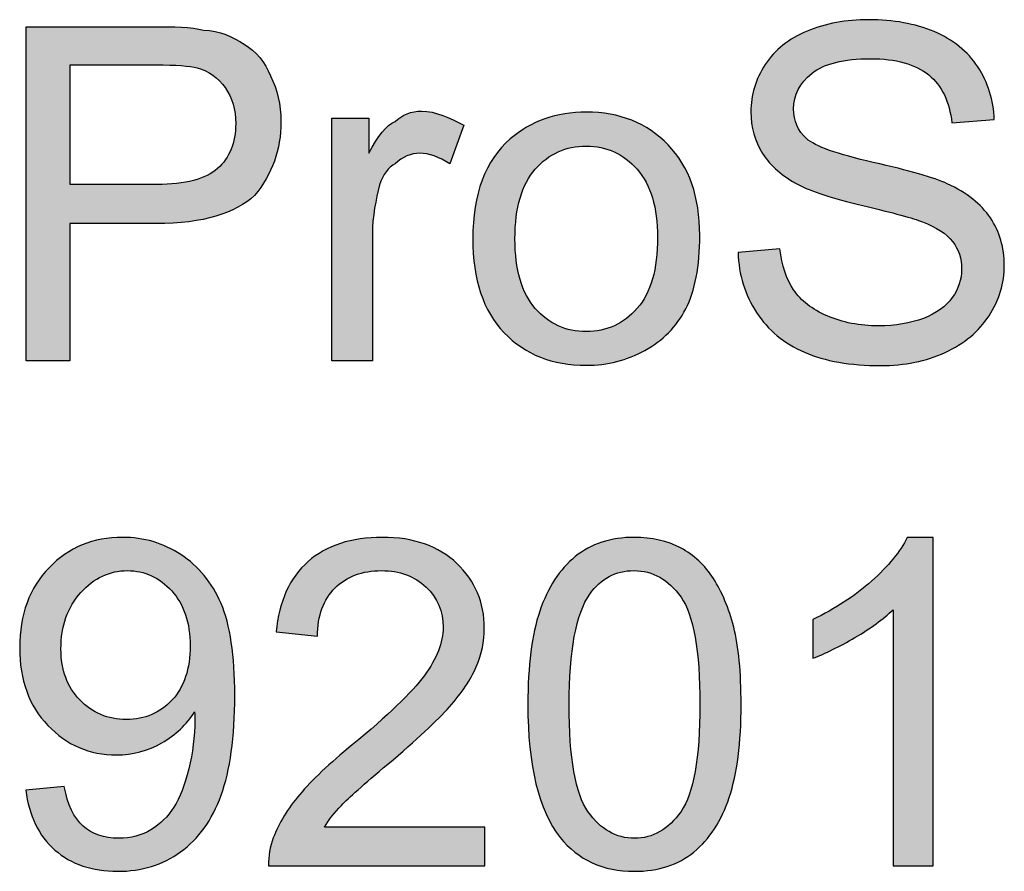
# Model space of a CAD drawing. Header units: inches. Extents: x 0 to 22, y 0 to 17.
# Tile 9 of 40: x 19.665 to 19.933, y 2.458 to 2.69. Entities that reach past the tile are written whole.
import ezdxf

# ---------------------------------------------------------------- set-up
doc = ezdxf.new("R2010")
doc.units = ezdxf.units.IN
doc.header["$MEASUREMENT"] = 0
doc.layers.add('Default', color=7, linetype='Continuous')
doc.layers.add('Layer_1', color=7, linetype='Continuous')

msp = doc.modelspace()

# ---------------------------------------------------------------- hatches: boundary and pattern name
at = {"layer": 'Default', "linetype": 'Continuous'}
h = msp.add_hatch(color=7, dxfattribs=at)
edge = h.paths.add_edge_path()
edge.add_spline(control_points=[(19.66639, 2.48054), (19.66728, 2.47354), (19.66994, 2.4681), (19.67435, 2.46423), (19.67876, 2.46036), (19.68445, 2.45843), (19.69142, 2.45843), (19.69797, 2.45843), (19.70369, 2.4602), (19.70858, 2.46372), (19.71345, 2.46724), (19.71713, 2.47237), (19.7196, 2.47912), (19.72207, 2.48585), (19.7233, 2.49492), (19.7233, 2.50629), (19.7233, 2.51723), (19.72206, 2.52557), (19.71957, 2.53134), (19.71708, 2.53711), (19.71343, 2.54156), (19.70864, 2.54468), (19.70384, 2.54779), (19.69854, 2.54936), (19.69275, 2.54936), (19.68473, 2.54936), (19.67806, 2.5466), (19.67274, 2.5411), (19.66742, 2.53558), (19.66475, 2.52832), (19.66475, 2.51929), (19.66475, 2.51054), (19.6673, 2.5035), (19.67241, 2.49816), (19.67751, 2.49281), (19.68374, 2.49013), (19.69111, 2.49013), (19.69553, 2.49013), (19.69962, 2.49122), (19.70341, 2.49338), (19.7072, 2.49555), (19.71019, 2.49837), (19.71237, 2.50186), (19.71241, 2.50088), (19.71243, 2.50015), (19.71243, 2.49967), (19.71243, 2.49513), (19.71188, 2.49068), (19.71079, 2.48631), (19.7097, 2.48193), (19.70834, 2.47847), (19.70672, 2.4759), (19.7051, 2.47332), (19.70302, 2.47127), (19.70049, 2.46973), (19.69796, 2.46819), (19.69502, 2.46742), (19.69166, 2.46742), (19.68773, 2.46742), (19.68451, 2.46853), (19.682, 2.47076), (19.67949, 2.47298), (19.67779, 2.47657), (19.6769, 2.48151), (19.6769, 2.48151), (19.66639, 2.48054), (19.66639, 2.48054)], knot_values=[0, 0, 0, 0, 0.045455, 0.045455, 0.045455, 0.090909, 0.090909, 0.090909, 0.136364, 0.136364, 0.136364, 0.181818, 0.181818, 0.181818, 0.227273, 0.227273, 0.227273, 0.272727, 0.272727, 0.272727, 0.318182, 0.318182, 0.318182, 0.363636, 0.363636, 0.363636, 0.409091, 0.409091, 0.409091, 0.454545, 0.454545, 0.454545, 0.5, 0.5, 0.5, 0.545455, 0.545455, 0.545455, 0.590909, 0.590909, 0.590909, 0.636364, 0.636364, 0.636364, 0.681818, 0.681818, 0.681818, 0.727273, 0.727273, 0.727273, 0.772727, 0.772727, 0.772727, 0.818182, 0.818182, 0.818182, 0.863636, 0.863636, 0.863636, 0.909091, 0.909091, 0.909091, 0.954545, 0.954545, 0.954545, 1, 1, 1, 1], degree=3, periodic=0)
edge = h.paths.add_edge_path()
edge.add_spline(control_points=[(19.71116, 2.51983), (19.71116, 2.52611), (19.70949, 2.5311), (19.70614, 2.53478), (19.7028, 2.53846), (19.69879, 2.5403), (19.69409, 2.5403), (19.68923, 2.5403), (19.685, 2.53832), (19.6814, 2.53435), (19.67779, 2.53039), (19.67599, 2.52524), (19.67599, 2.51893), (19.67599, 2.51326), (19.6777, 2.50865), (19.68112, 2.50511), (19.68454, 2.50156), (19.68876, 2.49979), (19.69378, 2.49979), (19.69884, 2.49979), (19.703, 2.50156), (19.70627, 2.50511), (19.70953, 2.50865), (19.71116, 2.51356), (19.71116, 2.51983)], knot_values=[0, 0, 0, 0, 0.125, 0.125, 0.125, 0.25, 0.25, 0.25, 0.375, 0.375, 0.375, 0.5, 0.5, 0.5, 0.625, 0.625, 0.625, 0.75, 0.75, 0.75, 0.875, 0.875, 0.875, 1, 1, 1, 1], degree=3, periodic=0)
h = msp.add_hatch(color=7, dxfattribs=at)
edge = h.paths.add_edge_path()
edge.add_spline(control_points=[(19.79139, 2.47045), (19.79139, 2.47045), (19.74772, 2.47045), (19.74772, 2.47045), (19.74893, 2.47244), (19.75047, 2.47441), (19.75233, 2.47638), (19.75419, 2.47834), (19.75841, 2.48208), (19.76496, 2.48758), (19.77282, 2.49423), (19.77844, 2.49945), (19.78182, 2.50326), (19.7852, 2.50707), (19.78762, 2.51069), (19.78908, 2.51412), (19.79054, 2.51757), (19.79126, 2.52107), (19.79126, 2.52464), (19.79126, 2.53164), (19.78877, 2.53751), (19.78379, 2.54225), (19.77882, 2.54698), (19.77205, 2.54936), (19.76351, 2.54936), (19.75505, 2.54936), (19.7483, 2.54716), (19.74328, 2.54276), (19.73826, 2.53837), (19.73537, 2.53198), (19.7346, 2.5236), (19.7346, 2.5236), (19.74583, 2.52245), (19.74583, 2.52245), (19.74587, 2.52803), (19.74747, 2.53241), (19.75063, 2.53557), (19.75379, 2.53873), (19.758, 2.5403), (19.76327, 2.5403), (19.76824, 2.5403), (19.77228, 2.53881), (19.77538, 2.53584), (19.77848, 2.53287), (19.78003, 2.52921), (19.78003, 2.52487), (19.78003, 2.52075), (19.77833, 2.51637), (19.77493, 2.51173), (19.77153, 2.5071), (19.76498, 2.5008), (19.75531, 2.49287), (19.74907, 2.48777), (19.74431, 2.48327), (19.741, 2.47938), (19.73771, 2.47549), (19.7353, 2.47155), (19.73381, 2.46754), (19.73288, 2.46511), (19.73245, 2.46258), (19.73253, 2.45995), (19.73253, 2.45995), (19.79139, 2.45995), (19.79139, 2.45995), (19.79139, 2.45995), (19.79139, 2.47045), (19.79139, 2.47045)], knot_values=[0, 0, 0, 0, 0.045455, 0.045455, 0.045455, 0.090909, 0.090909, 0.090909, 0.136364, 0.136364, 0.136364, 0.181818, 0.181818, 0.181818, 0.227273, 0.227273, 0.227273, 0.272727, 0.272727, 0.272727, 0.318182, 0.318182, 0.318182, 0.363636, 0.363636, 0.363636, 0.409091, 0.409091, 0.409091, 0.454545, 0.454545, 0.454545, 0.5, 0.5, 0.5, 0.545455, 0.545455, 0.545455, 0.590909, 0.590909, 0.590909, 0.636364, 0.636364, 0.636364, 0.681818, 0.681818, 0.681818, 0.727273, 0.727273, 0.727273, 0.772727, 0.772727, 0.772727, 0.818182, 0.818182, 0.818182, 0.863636, 0.863636, 0.863636, 0.909091, 0.909091, 0.909091, 0.954545, 0.954545, 0.954545, 1, 1, 1, 1], degree=3, periodic=0)
h = msp.add_hatch(color=7, dxfattribs=at)
edge = h.paths.add_edge_path()
edge.add_spline(control_points=[(19.80311, 2.50387), (19.80311, 2.48714), (19.80605, 2.47507), (19.81192, 2.46767), (19.81682, 2.46151), (19.82356, 2.45843), (19.83214, 2.45843), (19.83866, 2.45843), (19.84405, 2.46019), (19.84833, 2.46368), (19.8526, 2.46719), (19.85581, 2.47215), (19.85795, 2.47857), (19.8601, 2.48498), (19.86117, 2.49341), (19.86117, 2.50387), (19.86117, 2.51269), (19.8605, 2.51971), (19.85917, 2.5249), (19.85783, 2.53011), (19.85599, 2.53452), (19.85364, 2.53814), (19.8513, 2.54177), (19.84832, 2.54454), (19.84471, 2.54647), (19.84111, 2.54839), (19.83692, 2.54936), (19.83214, 2.54936), (19.82567, 2.54936), (19.82029, 2.54761), (19.81602, 2.54413), (19.81175, 2.54064), (19.80853, 2.53569), (19.80636, 2.52928), (19.80419, 2.52287), (19.80311, 2.51439), (19.80311, 2.50387)], knot_values=[0, 0, 0, 0, 0.083333, 0.083333, 0.083333, 0.166667, 0.166667, 0.166667, 0.25, 0.25, 0.25, 0.333333, 0.333333, 0.333333, 0.416667, 0.416667, 0.416667, 0.5, 0.5, 0.5, 0.583333, 0.583333, 0.583333, 0.666667, 0.666667, 0.666667, 0.75, 0.75, 0.75, 0.833333, 0.833333, 0.833333, 0.916667, 0.916667, 0.916667, 1, 1, 1, 1], degree=3, periodic=0)
edge = h.paths.add_edge_path()
edge.add_spline(control_points=[(19.81435, 2.50387), (19.81435, 2.48925), (19.81606, 2.47952), (19.81948, 2.47468), (19.8229, 2.46984), (19.82712, 2.46742), (19.83214, 2.46742), (19.83716, 2.46742), (19.84138, 2.46985), (19.84481, 2.47471), (19.84823, 2.47957), (19.84994, 2.48929), (19.84994, 2.50387), (19.84994, 2.51852), (19.84823, 2.52826), (19.84481, 2.53307), (19.84138, 2.5379), (19.83712, 2.5403), (19.83202, 2.5403), (19.827, 2.5403), (19.82299, 2.53817), (19.81999, 2.53393), (19.81623, 2.5285), (19.81435, 2.51848), (19.81435, 2.50387)], knot_values=[0, 0, 0, 0, 0.125, 0.125, 0.125, 0.25, 0.25, 0.25, 0.375, 0.375, 0.375, 0.5, 0.5, 0.5, 0.625, 0.625, 0.625, 0.75, 0.75, 0.75, 0.875, 0.875, 0.875, 1, 1, 1, 1], degree=3, periodic=0)
h = msp.add_hatch(color=7, dxfattribs=at)
edge = h.paths.add_edge_path()
edge.add_spline(control_points=[(19.91347, 2.45995), (19.91347, 2.45995), (19.91347, 2.54936), (19.91347, 2.54936), (19.91347, 2.54936), (19.90642, 2.54936), (19.90642, 2.54936), (19.90452, 2.54551), (19.90128, 2.54154), (19.8967, 2.53745), (19.89213, 2.53336), (19.88678, 2.52988), (19.88067, 2.527), (19.88067, 2.527), (19.88067, 2.51644), (19.88067, 2.51644), (19.88407, 2.51769), (19.88791, 2.51957), (19.89218, 2.52209), (19.89645, 2.52459), (19.8999, 2.5271), (19.90254, 2.52962), (19.90254, 2.52962), (19.90254, 2.45995), (19.90254, 2.45995), (19.90254, 2.45995), (19.91347, 2.45995), (19.91347, 2.45995)], knot_values=[0, 0, 0, 0, 0.111111, 0.111111, 0.111111, 0.222222, 0.222222, 0.222222, 0.333333, 0.333333, 0.333333, 0.444444, 0.444444, 0.444444, 0.555556, 0.555556, 0.555556, 0.666667, 0.666667, 0.666667, 0.777778, 0.777778, 0.777778, 0.888889, 0.888889, 0.888889, 1, 1, 1, 1], degree=3, periodic=0)
at = {"layer": 'Layer_1', "linetype": 'Continuous'}
h = msp.add_hatch(color=7, dxfattribs=at)
edge = h.paths.add_edge_path()
edge.add_spline(control_points=[(19.86035, 2.62693), (19.86051, 2.62084), (19.86218, 2.61539), (19.86536, 2.61058), (19.86852, 2.60575), (19.87288, 2.60214), (19.87846, 2.59974), (19.88402, 2.59734), (19.89092, 2.59613), (19.89917, 2.59613), (19.90567, 2.59613), (19.91153, 2.59732), (19.91672, 2.59971), (19.92192, 2.60208), (19.9259, 2.60542), (19.92867, 2.60971), (19.93145, 2.61399), (19.93283, 2.61856), (19.93283, 2.62341), (19.93283, 2.62828), (19.93157, 2.6326), (19.92905, 2.63636), (19.92653, 2.6401), (19.92261, 2.64318), (19.91732, 2.64564), (19.91366, 2.64729), (19.90694, 2.64923), (19.89715, 2.65144), (19.88736, 2.65367), (19.88131, 2.65582), (19.87899, 2.65794), (19.87663, 2.66005), (19.87545, 2.66274), (19.87545, 2.66601), (19.87545, 2.66978), (19.8771, 2.67301), (19.88044, 2.67568), (19.88378, 2.67835), (19.88909, 2.67968), (19.89638, 2.67968), (19.90337, 2.67968), (19.90866, 2.67822), (19.91224, 2.67526), (19.91583, 2.67233), (19.91793, 2.66798), (19.91855, 2.66221), (19.91855, 2.66221), (19.93011, 2.66309), (19.93011, 2.66309), (19.92989, 2.66844), (19.92841, 2.67321), (19.92563, 2.67744), (19.92285, 2.68167), (19.91889, 2.68486), (19.91374, 2.68705), (19.90858, 2.68922), (19.90263, 2.6903), (19.89587, 2.6903), (19.88976, 2.6903), (19.88418, 2.68927), (19.87916, 2.68719), (19.87416, 2.68513), (19.87035, 2.68208), (19.86774, 2.67809), (19.86514, 2.67409), (19.86382, 2.66979), (19.86382, 2.66521), (19.86382, 2.66102), (19.8649, 2.65725), (19.86702, 2.65387), (19.86917, 2.65049), (19.8724, 2.64767), (19.87675, 2.64539), (19.8801, 2.64362), (19.88596, 2.64172), (19.89433, 2.63971), (19.9027, 2.6377), (19.90809, 2.63622), (19.91054, 2.63526), (19.91435, 2.63381), (19.91707, 2.63202), (19.91874, 2.62989), (19.9204, 2.62776), (19.92122, 2.62526), (19.92122, 2.6224), (19.92122, 2.61958), (19.92037, 2.61699), (19.91865, 2.61462), (19.91692, 2.61223), (19.91431, 2.61036), (19.91079, 2.60899), (19.90727, 2.60762), (19.90321, 2.60694), (19.89861, 2.60694), (19.89343, 2.60694), (19.88878, 2.60785), (19.88463, 2.60964), (19.88049, 2.61144), (19.87744, 2.6138), (19.87547, 2.61672), (19.87351, 2.61964), (19.87225, 2.62338), (19.87172, 2.62794), (19.87172, 2.62794), (19.86035, 2.62693), (19.86035, 2.62693)], knot_values=[0, 0, 0, 0, 0.028571, 0.028571, 0.028571, 0.057143, 0.057143, 0.057143, 0.085714, 0.085714, 0.085714, 0.114286, 0.114286, 0.114286, 0.142857, 0.142857, 0.142857, 0.171429, 0.171429, 0.171429, 0.2, 0.2, 0.2, 0.228571, 0.228571, 0.228571, 0.257143, 0.257143, 0.257143, 0.285714, 0.285714, 0.285714, 0.314286, 0.314286, 0.314286, 0.342857, 0.342857, 0.342857, 0.371429, 0.371429, 0.371429, 0.4, 0.4, 0.4, 0.428571, 0.428571, 0.428571, 0.457143, 0.457143, 0.457143, 0.485714, 0.485714, 0.485714, 0.514286, 0.514286, 0.514286, 0.542857, 0.542857, 0.542857, 0.571429, 0.571429, 0.571429, 0.6, 0.6, 0.6, 0.628571, 0.628571, 0.628571, 0.657143, 0.657143, 0.657143, 0.685714, 0.685714, 0.685714, 0.714286, 0.714286, 0.714286, 0.742857, 0.742857, 0.742857, 0.771429, 0.771429, 0.771429, 0.8, 0.8, 0.8, 0.828571, 0.828571, 0.828571, 0.857143, 0.857143, 0.857143, 0.885714, 0.885714, 0.885714, 0.914286, 0.914286, 0.914286, 0.942857, 0.942857, 0.942857, 0.971429, 0.971429, 0.971429, 1, 1, 1, 1], degree=3, periodic=0)
h = msp.add_hatch(color=7, dxfattribs=at)
edge = h.paths.add_edge_path()
edge.add_spline(control_points=[(19.66648, 2.59743), (19.66648, 2.59743), (19.67845, 2.59743), (19.67845, 2.59743), (19.67845, 2.59743), (19.67845, 2.63477), (19.67845, 2.63477), (19.67845, 2.63477), (19.7019, 2.63477), (19.7019, 2.63477), (19.71483, 2.63477), (19.72344, 2.63765), (19.72871, 2.64244), (19.73349, 2.64819), (19.73589, 2.65489), (19.73589, 2.66254), (19.73589, 2.66732), (19.73493, 2.67116), (19.73302, 2.67499), (19.73158, 2.67881), (19.72919, 2.68169), (19.72584, 2.6836), (19.72297, 2.68553), (19.71914, 2.68744), (19.71483, 2.68744), (19.71148, 2.68839), (19.70669, 2.68839), (19.70094, 2.68839), (19.70094, 2.68839), (19.66648, 2.68839), (19.66648, 2.68839), (19.66648, 2.68839), (19.66648, 2.59743), (19.66648, 2.59743)], knot_values=[0, 0, 0, 0, 0.090909, 0.090909, 0.090909, 0.181818, 0.181818, 0.181818, 0.272727, 0.272727, 0.272727, 0.363636, 0.363636, 0.363636, 0.454545, 0.454545, 0.454545, 0.545455, 0.545455, 0.545455, 0.636364, 0.636364, 0.636364, 0.727273, 0.727273, 0.727273, 0.818182, 0.818182, 0.818182, 0.909091, 0.909091, 0.909091, 1, 1, 1, 1], degree=3, periodic=0)
edge = h.paths.add_edge_path()
edge.add_spline(control_points=[(19.67853, 2.64545), (19.67853, 2.64545), (19.70207, 2.64545), (19.70207, 2.64545), (19.70985, 2.64545), (19.71539, 2.6469), (19.71865, 2.6498), (19.72194, 2.65269), (19.72356, 2.65677), (19.72356, 2.66203), (19.72356, 2.66585), (19.7226, 2.6691), (19.72069, 2.67181), (19.71875, 2.67453), (19.71621, 2.67633), (19.71307, 2.67718), (19.71105, 2.67774), (19.70729, 2.678), (19.70182, 2.678), (19.70182, 2.678), (19.67853, 2.678), (19.67853, 2.678), (19.67853, 2.678), (19.67853, 2.64545), (19.67853, 2.64545)], knot_values=[0, 0, 0, 0, 0.125, 0.125, 0.125, 0.25, 0.25, 0.25, 0.375, 0.375, 0.375, 0.5, 0.5, 0.5, 0.625, 0.625, 0.625, 0.75, 0.75, 0.75, 0.875, 0.875, 0.875, 1, 1, 1, 1], degree=3, periodic=0)
h = msp.add_hatch(color=7, dxfattribs=at)
edge = h.paths.add_edge_path()
edge.add_spline(control_points=[(19.74977, 2.59743), (19.74977, 2.59743), (19.76078, 2.59743), (19.76078, 2.59743), (19.76078, 2.59743), (19.76078, 2.63191), (19.76078, 2.63191), (19.76078, 2.6367), (19.76175, 2.64147), (19.7627, 2.64531), (19.76366, 2.64819), (19.7651, 2.6501), (19.76701, 2.65105), (19.76892, 2.65297), (19.77132, 2.65392), (19.77371, 2.65392), (19.77611, 2.65392), (19.77897, 2.65297), (19.78185, 2.65105), (19.78185, 2.65105), (19.78567, 2.66159), (19.78567, 2.66159), (19.78185, 2.6635), (19.77802, 2.66541), (19.77418, 2.66541), (19.77132, 2.66541), (19.76892, 2.66446), (19.76701, 2.66254), (19.76461, 2.66159), (19.76222, 2.65871), (19.75983, 2.65392), (19.75983, 2.65392), (19.75983, 2.6635), (19.75983, 2.6635), (19.75983, 2.6635), (19.74977, 2.6635), (19.74977, 2.6635), (19.74977, 2.6635), (19.74977, 2.59743), (19.74977, 2.59743)], knot_values=[0, 0, 0, 0, 0.076923, 0.076923, 0.076923, 0.153846, 0.153846, 0.153846, 0.230769, 0.230769, 0.230769, 0.307692, 0.307692, 0.307692, 0.384615, 0.384615, 0.384615, 0.461538, 0.461538, 0.461538, 0.538462, 0.538462, 0.538462, 0.615385, 0.615385, 0.615385, 0.692308, 0.692308, 0.692308, 0.769231, 0.769231, 0.769231, 0.846154, 0.846154, 0.846154, 0.923077, 0.923077, 0.923077, 1, 1, 1, 1], degree=3, periodic=0)
h = msp.add_hatch(color=7, dxfattribs=at)
edge = h.paths.add_edge_path()
edge.add_spline(control_points=[(19.78811, 2.63066), (19.78811, 2.61953), (19.79095, 2.611), (19.79664, 2.60508), (19.80234, 2.59915), (19.80981, 2.5962), (19.81904, 2.5962), (19.8248, 2.5962), (19.83011, 2.59754), (19.83497, 2.60024), (19.83984, 2.60293), (19.84355, 2.6067), (19.8461, 2.61157), (19.84865, 2.61643), (19.84991, 2.62311), (19.84991, 2.63161), (19.84991, 2.64207), (19.84703, 2.65029), (19.84128, 2.65623), (19.83553, 2.66217), (19.82811, 2.66514), (19.81904, 2.66514), (19.81089, 2.66514), (19.80397, 2.6627), (19.7983, 2.65782), (19.7915, 2.65194), (19.78811, 2.64288), (19.78811, 2.63066)], knot_values=[0, 0, 0, 0, 0.111111, 0.111111, 0.111111, 0.222222, 0.222222, 0.222222, 0.333333, 0.333333, 0.333333, 0.444444, 0.444444, 0.444444, 0.555556, 0.555556, 0.555556, 0.666667, 0.666667, 0.666667, 0.777778, 0.777778, 0.777778, 0.888889, 0.888889, 0.888889, 1, 1, 1, 1], degree=3, periodic=0)
edge = h.paths.add_edge_path()
edge.add_spline(control_points=[(19.7996, 2.63066), (19.7996, 2.62221), (19.80145, 2.61589), (19.80513, 2.61169), (19.80881, 2.60748), (19.81345, 2.60538), (19.81904, 2.60538), (19.82458, 2.60538), (19.82921, 2.6075), (19.83289, 2.61173), (19.83659, 2.61595), (19.83842, 2.62239), (19.83842, 2.63103), (19.83842, 2.63919), (19.83657, 2.64538), (19.83287, 2.64958), (19.82916, 2.65379), (19.82454, 2.65589), (19.81904, 2.65589), (19.81345, 2.65589), (19.80881, 2.6538), (19.80513, 2.64961), (19.80145, 2.64543), (19.7996, 2.63911), (19.7996, 2.63066)], knot_values=[0, 0, 0, 0, 0.125, 0.125, 0.125, 0.25, 0.25, 0.25, 0.375, 0.375, 0.375, 0.5, 0.5, 0.5, 0.625, 0.625, 0.625, 0.75, 0.75, 0.75, 0.875, 0.875, 0.875, 1, 1, 1, 1], degree=3, periodic=0)

# ---------------------------------------------------------------- linework, layer by layer
at = {"layer": 'Default', "color": 7, "linetype": 'Continuous'}
for points, knots in [([(19.66639, 2.48054), (19.66639, 2.48054), (19.6769, 2.48151), (19.6769, 2.48151), (19.67779, 2.47657), (19.67949, 2.47298), (19.682, 2.47076), (19.68451, 2.46853), (19.68773, 2.46742), (19.69166, 2.46742), (19.69502, 2.46742), (19.69796, 2.46819), (19.70049, 2.46973), (19.70302, 2.47127), (19.7051, 2.47332), (19.70672, 2.4759), (19.70834, 2.47847), (19.7097, 2.48193), (19.71079, 2.48631), (19.71188, 2.49068), (19.71243, 2.49513), (19.71243, 2.49967), (19.71243, 2.50015), (19.71241, 2.50088), (19.71237, 2.50186), (19.71019, 2.49837), (19.7072, 2.49555), (19.70341, 2.49338), (19.69962, 2.49122), (19.69553, 2.49013), (19.69111, 2.49013), (19.68374, 2.49013), (19.67751, 2.49281), (19.67241, 2.49816), (19.6673, 2.5035), (19.66475, 2.51054), (19.66475, 2.51929), (19.66475, 2.52832), (19.66742, 2.53558), (19.67274, 2.5411), (19.67806, 2.5466), (19.68473, 2.54936), (19.69275, 2.54936), (19.69854, 2.54936), (19.70384, 2.54779), (19.70864, 2.54468), (19.71343, 2.54156), (19.71708, 2.53711), (19.71957, 2.53134), (19.72206, 2.52557), (19.7233, 2.51723), (19.7233, 2.50629), (19.7233, 2.49492), (19.72207, 2.48585), (19.7196, 2.47912), (19.71713, 2.47237), (19.71345, 2.46724), (19.70858, 2.46372), (19.70369, 2.4602), (19.69797, 2.45843), (19.69142, 2.45843), (19.68445, 2.45843), (19.67876, 2.46036), (19.67435, 2.46423), (19.66994, 2.4681), (19.66728, 2.47354), (19.66639, 2.48054)], [0, 0, 0, 0, 0.045455, 0.045455, 0.045455, 0.090909, 0.090909, 0.090909, 0.136364, 0.136364, 0.136364, 0.181818, 0.181818, 0.181818, 0.227273, 0.227273, 0.227273, 0.272727, 0.272727, 0.272727, 0.318182, 0.318182, 0.318182, 0.363636, 0.363636, 0.363636, 0.409091, 0.409091, 0.409091, 0.454545, 0.454545, 0.454545, 0.5, 0.5, 0.5, 0.545455, 0.545455, 0.545455, 0.590909, 0.590909, 0.590909, 0.636364, 0.636364, 0.636364, 0.681818, 0.681818, 0.681818, 0.727273, 0.727273, 0.727273, 0.772727, 0.772727, 0.772727, 0.818182, 0.818182, 0.818182, 0.863636, 0.863636, 0.863636, 0.909091, 0.909091, 0.909091, 0.954545, 0.954545, 0.954545, 1, 1, 1, 1]), ([(19.79139, 2.47045), (19.79139, 2.47045), (19.79139, 2.45995), (19.79139, 2.45995), (19.79139, 2.45995), (19.73253, 2.45995), (19.73253, 2.45995), (19.73245, 2.46258), (19.73288, 2.46511), (19.73381, 2.46754), (19.7353, 2.47155), (19.73771, 2.47549), (19.741, 2.47938), (19.74431, 2.48327), (19.74907, 2.48777), (19.75531, 2.49287), (19.76498, 2.5008), (19.77153, 2.5071), (19.77493, 2.51173), (19.77833, 2.51637), (19.78003, 2.52075), (19.78003, 2.52487), (19.78003, 2.52921), (19.77848, 2.53287), (19.77538, 2.53584), (19.77228, 2.53881), (19.76824, 2.5403), (19.76327, 2.5403), (19.758, 2.5403), (19.75379, 2.53873), (19.75063, 2.53557), (19.74747, 2.53241), (19.74587, 2.52803), (19.74583, 2.52245), (19.74583, 2.52245), (19.7346, 2.5236), (19.7346, 2.5236), (19.73537, 2.53198), (19.73826, 2.53837), (19.74328, 2.54276), (19.7483, 2.54716), (19.75505, 2.54936), (19.76351, 2.54936), (19.77205, 2.54936), (19.77882, 2.54698), (19.78379, 2.54225), (19.78877, 2.53751), (19.79126, 2.53164), (19.79126, 2.52464), (19.79126, 2.52107), (19.79054, 2.51757), (19.78908, 2.51412), (19.78762, 2.51069), (19.7852, 2.50707), (19.78182, 2.50326), (19.77844, 2.49945), (19.77282, 2.49423), (19.76496, 2.48758), (19.75841, 2.48208), (19.75419, 2.47834), (19.75233, 2.47638), (19.75047, 2.47441), (19.74893, 2.47244), (19.74772, 2.47045), (19.74772, 2.47045), (19.79139, 2.47045), (19.79139, 2.47045)], [0, 0, 0, 0, 0.045455, 0.045455, 0.045455, 0.090909, 0.090909, 0.090909, 0.136364, 0.136364, 0.136364, 0.181818, 0.181818, 0.181818, 0.227273, 0.227273, 0.227273, 0.272727, 0.272727, 0.272727, 0.318182, 0.318182, 0.318182, 0.363636, 0.363636, 0.363636, 0.409091, 0.409091, 0.409091, 0.454545, 0.454545, 0.454545, 0.5, 0.5, 0.5, 0.545455, 0.545455, 0.545455, 0.590909, 0.590909, 0.590909, 0.636364, 0.636364, 0.636364, 0.681818, 0.681818, 0.681818, 0.727273, 0.727273, 0.727273, 0.772727, 0.772727, 0.772727, 0.818182, 0.818182, 0.818182, 0.863636, 0.863636, 0.863636, 0.909091, 0.909091, 0.909091, 0.954545, 0.954545, 0.954545, 1, 1, 1, 1]), ([(19.80311, 2.50387), (19.80311, 2.51439), (19.80419, 2.52287), (19.80636, 2.52928), (19.80853, 2.53569), (19.81175, 2.54064), (19.81602, 2.54413), (19.82029, 2.54761), (19.82567, 2.54936), (19.83214, 2.54936), (19.83692, 2.54936), (19.84111, 2.54839), (19.84471, 2.54647), (19.84832, 2.54454), (19.8513, 2.54177), (19.85364, 2.53814), (19.85599, 2.53452), (19.85783, 2.53011), (19.85917, 2.5249), (19.8605, 2.51971), (19.86117, 2.51269), (19.86117, 2.50387), (19.86117, 2.49341), (19.8601, 2.48498), (19.85795, 2.47857), (19.85581, 2.47215), (19.8526, 2.46719), (19.84833, 2.46368), (19.84405, 2.46019), (19.83866, 2.45843), (19.83214, 2.45843), (19.82356, 2.45843), (19.81682, 2.46151), (19.81192, 2.46767), (19.80605, 2.47507), (19.80311, 2.48714), (19.80311, 2.50387)], [0, 0, 0, 0, 0.083333, 0.083333, 0.083333, 0.166667, 0.166667, 0.166667, 0.25, 0.25, 0.25, 0.333333, 0.333333, 0.333333, 0.416667, 0.416667, 0.416667, 0.5, 0.5, 0.5, 0.583333, 0.583333, 0.583333, 0.666667, 0.666667, 0.666667, 0.75, 0.75, 0.75, 0.833333, 0.833333, 0.833333, 0.916667, 0.916667, 0.916667, 1, 1, 1, 1]), ([(19.91347, 2.45995), (19.91347, 2.45995), (19.90254, 2.45995), (19.90254, 2.45995), (19.90254, 2.45995), (19.90254, 2.52962), (19.90254, 2.52962), (19.8999, 2.5271), (19.89645, 2.52459), (19.89218, 2.52209), (19.88791, 2.51957), (19.88407, 2.51769), (19.88067, 2.51644), (19.88067, 2.51644), (19.88067, 2.527), (19.88067, 2.527), (19.88678, 2.52988), (19.89213, 2.53336), (19.8967, 2.53745), (19.90128, 2.54154), (19.90452, 2.54551), (19.90642, 2.54936), (19.90642, 2.54936), (19.91347, 2.54936), (19.91347, 2.54936), (19.91347, 2.54936), (19.91347, 2.45995), (19.91347, 2.45995)], [0, 0, 0, 0, 0.111111, 0.111111, 0.111111, 0.222222, 0.222222, 0.222222, 0.333333, 0.333333, 0.333333, 0.444444, 0.444444, 0.444444, 0.555556, 0.555556, 0.555556, 0.666667, 0.666667, 0.666667, 0.777778, 0.777778, 0.777778, 0.888889, 0.888889, 0.888889, 1, 1, 1, 1]), ([(19.71116, 2.51983), (19.71116, 2.52611), (19.70949, 2.5311), (19.70614, 2.53478), (19.7028, 2.53846), (19.69879, 2.5403), (19.69409, 2.5403), (19.68923, 2.5403), (19.685, 2.53832), (19.6814, 2.53435), (19.67779, 2.53039), (19.67599, 2.52524), (19.67599, 2.51893), (19.67599, 2.51326), (19.6777, 2.50865), (19.68112, 2.50511), (19.68454, 2.50156), (19.68876, 2.49979), (19.69378, 2.49979), (19.69884, 2.49979), (19.703, 2.50156), (19.70627, 2.50511), (19.70953, 2.50865), (19.71116, 2.51356), (19.71116, 2.51983)], [0, 0, 0, 0, 0.125, 0.125, 0.125, 0.25, 0.25, 0.25, 0.375, 0.375, 0.375, 0.5, 0.5, 0.5, 0.625, 0.625, 0.625, 0.75, 0.75, 0.75, 0.875, 0.875, 0.875, 1, 1, 1, 1]), ([(19.81435, 2.50387), (19.81435, 2.48925), (19.81606, 2.47952), (19.81948, 2.47468), (19.8229, 2.46984), (19.82712, 2.46742), (19.83214, 2.46742), (19.83716, 2.46742), (19.84138, 2.46985), (19.84481, 2.47471), (19.84823, 2.47957), (19.84994, 2.48929), (19.84994, 2.50387), (19.84994, 2.51852), (19.84823, 2.52826), (19.84481, 2.53307), (19.84138, 2.5379), (19.83712, 2.5403), (19.83202, 2.5403), (19.827, 2.5403), (19.82299, 2.53817), (19.81999, 2.53393), (19.81623, 2.5285), (19.81435, 2.51848), (19.81435, 2.50387)], [0, 0, 0, 0, 0.125, 0.125, 0.125, 0.25, 0.25, 0.25, 0.375, 0.375, 0.375, 0.5, 0.5, 0.5, 0.625, 0.625, 0.625, 0.75, 0.75, 0.75, 0.875, 0.875, 0.875, 1, 1, 1, 1])]:
    msp.add_open_spline(points, degree=3, knots=knots, dxfattribs=at)
at = {"layer": 'Layer_1', "color": 7, "linetype": 'Continuous'}
for points, knots in [([(19.86035, 2.62693), (19.86035, 2.62693), (19.87172, 2.62794), (19.87172, 2.62794), (19.87225, 2.62338), (19.87351, 2.61964), (19.87547, 2.61672), (19.87744, 2.6138), (19.88049, 2.61144), (19.88463, 2.60964), (19.88878, 2.60785), (19.89343, 2.60694), (19.89861, 2.60694), (19.90321, 2.60694), (19.90727, 2.60762), (19.91079, 2.60899), (19.91431, 2.61036), (19.91692, 2.61223), (19.91865, 2.61462), (19.92037, 2.61699), (19.92122, 2.61958), (19.92122, 2.6224), (19.92122, 2.62526), (19.9204, 2.62776), (19.91874, 2.62989), (19.91707, 2.63202), (19.91435, 2.63381), (19.91054, 2.63526), (19.90809, 2.63622), (19.9027, 2.6377), (19.89433, 2.63971), (19.88596, 2.64172), (19.8801, 2.64362), (19.87675, 2.64539), (19.8724, 2.64767), (19.86917, 2.65049), (19.86702, 2.65387), (19.8649, 2.65725), (19.86382, 2.66102), (19.86382, 2.66521), (19.86382, 2.66979), (19.86514, 2.67409), (19.86774, 2.67809), (19.87035, 2.68208), (19.87416, 2.68513), (19.87916, 2.68719), (19.88418, 2.68927), (19.88976, 2.6903), (19.89587, 2.6903), (19.90263, 2.6903), (19.90858, 2.68922), (19.91374, 2.68705), (19.91889, 2.68486), (19.92285, 2.68167), (19.92563, 2.67744), (19.92841, 2.67321), (19.92989, 2.66844), (19.93011, 2.66309), (19.93011, 2.66309), (19.91855, 2.66221), (19.91855, 2.66221), (19.91793, 2.66798), (19.91583, 2.67233), (19.91224, 2.67526), (19.90866, 2.67822), (19.90337, 2.67968), (19.89638, 2.67968), (19.88909, 2.67968), (19.88378, 2.67835), (19.88044, 2.67568), (19.8771, 2.67301), (19.87545, 2.66978), (19.87545, 2.66601), (19.87545, 2.66274), (19.87663, 2.66005), (19.87899, 2.65794), (19.88131, 2.65582), (19.88736, 2.65367), (19.89715, 2.65144), (19.90694, 2.64923), (19.91366, 2.64729), (19.91732, 2.64564), (19.92261, 2.64318), (19.92653, 2.6401), (19.92905, 2.63636), (19.93157, 2.6326), (19.93283, 2.62828), (19.93283, 2.62341), (19.93283, 2.61856), (19.93145, 2.61399), (19.92867, 2.60971), (19.9259, 2.60542), (19.92192, 2.60208), (19.91672, 2.59971), (19.91153, 2.59732), (19.90567, 2.59613), (19.89917, 2.59613), (19.89092, 2.59613), (19.88402, 2.59734), (19.87846, 2.59974), (19.87288, 2.60214), (19.86852, 2.60575), (19.86536, 2.61058), (19.86218, 2.61539), (19.86051, 2.62084), (19.86035, 2.62693)], [0, 0, 0, 0, 0.028571, 0.028571, 0.028571, 0.057143, 0.057143, 0.057143, 0.085714, 0.085714, 0.085714, 0.114286, 0.114286, 0.114286, 0.142857, 0.142857, 0.142857, 0.171429, 0.171429, 0.171429, 0.2, 0.2, 0.2, 0.228571, 0.228571, 0.228571, 0.257143, 0.257143, 0.257143, 0.285714, 0.285714, 0.285714, 0.314286, 0.314286, 0.314286, 0.342857, 0.342857, 0.342857, 0.371429, 0.371429, 0.371429, 0.4, 0.4, 0.4, 0.428571, 0.428571, 0.428571, 0.457143, 0.457143, 0.457143, 0.485714, 0.485714, 0.485714, 0.514286, 0.514286, 0.514286, 0.542857, 0.542857, 0.542857, 0.571429, 0.571429, 0.571429, 0.6, 0.6, 0.6, 0.628571, 0.628571, 0.628571, 0.657143, 0.657143, 0.657143, 0.685714, 0.685714, 0.685714, 0.714286, 0.714286, 0.714286, 0.742857, 0.742857, 0.742857, 0.771429, 0.771429, 0.771429, 0.8, 0.8, 0.8, 0.828571, 0.828571, 0.828571, 0.857143, 0.857143, 0.857143, 0.885714, 0.885714, 0.885714, 0.914286, 0.914286, 0.914286, 0.942857, 0.942857, 0.942857, 0.971429, 0.971429, 0.971429, 1, 1, 1, 1]), ([(19.66648, 2.59743), (19.66648, 2.59743), (19.67845, 2.59743), (19.67845, 2.59743), (19.67845, 2.59743), (19.67845, 2.63477), (19.67845, 2.63477), (19.67845, 2.63477), (19.7019, 2.63477), (19.7019, 2.63477), (19.71483, 2.63477), (19.72344, 2.63765), (19.72871, 2.64244), (19.73349, 2.64819), (19.73589, 2.65489), (19.73589, 2.66254), (19.73589, 2.66732), (19.73493, 2.67116), (19.73302, 2.67499), (19.73158, 2.67881), (19.72919, 2.68169), (19.72584, 2.6836), (19.72297, 2.68553), (19.71914, 2.68744), (19.71483, 2.68744), (19.71148, 2.68839), (19.70669, 2.68839), (19.70094, 2.68839), (19.70094, 2.68839), (19.66648, 2.68839), (19.66648, 2.68839), (19.66648, 2.68839), (19.66648, 2.59743), (19.66648, 2.59743)], [0, 0, 0, 0, 0.090909, 0.090909, 0.090909, 0.181818, 0.181818, 0.181818, 0.272727, 0.272727, 0.272727, 0.363636, 0.363636, 0.363636, 0.454545, 0.454545, 0.454545, 0.545455, 0.545455, 0.545455, 0.636364, 0.636364, 0.636364, 0.727273, 0.727273, 0.727273, 0.818182, 0.818182, 0.818182, 0.909091, 0.909091, 0.909091, 1, 1, 1, 1]), ([(19.67853, 2.64545), (19.67853, 2.64545), (19.70207, 2.64545), (19.70207, 2.64545), (19.70985, 2.64545), (19.71539, 2.6469), (19.71865, 2.6498), (19.72194, 2.65269), (19.72356, 2.65677), (19.72356, 2.66203), (19.72356, 2.66585), (19.7226, 2.6691), (19.72069, 2.67181), (19.71875, 2.67453), (19.71621, 2.67633), (19.71307, 2.67718), (19.71105, 2.67774), (19.70729, 2.678), (19.70182, 2.678), (19.70182, 2.678), (19.67853, 2.678), (19.67853, 2.678), (19.67853, 2.678), (19.67853, 2.64545), (19.67853, 2.64545)], [0, 0, 0, 0, 0.125, 0.125, 0.125, 0.25, 0.25, 0.25, 0.375, 0.375, 0.375, 0.5, 0.5, 0.5, 0.625, 0.625, 0.625, 0.75, 0.75, 0.75, 0.875, 0.875, 0.875, 1, 1, 1, 1]), ([(19.74977, 2.59743), (19.74977, 2.59743), (19.76078, 2.59743), (19.76078, 2.59743), (19.76078, 2.59743), (19.76078, 2.63191), (19.76078, 2.63191), (19.76078, 2.6367), (19.76175, 2.64147), (19.7627, 2.64531), (19.76366, 2.64819), (19.7651, 2.6501), (19.76701, 2.65105), (19.76892, 2.65297), (19.77132, 2.65392), (19.77371, 2.65392), (19.77611, 2.65392), (19.77897, 2.65297), (19.78185, 2.65105), (19.78185, 2.65105), (19.78567, 2.66159), (19.78567, 2.66159), (19.78185, 2.6635), (19.77802, 2.66541), (19.77418, 2.66541), (19.77132, 2.66541), (19.76892, 2.66446), (19.76701, 2.66254), (19.76461, 2.66159), (19.76222, 2.65871), (19.75983, 2.65392), (19.75983, 2.65392), (19.75983, 2.6635), (19.75983, 2.6635), (19.75983, 2.6635), (19.74977, 2.6635), (19.74977, 2.6635), (19.74977, 2.6635), (19.74977, 2.59743), (19.74977, 2.59743)], [0, 0, 0, 0, 0.076923, 0.076923, 0.076923, 0.153846, 0.153846, 0.153846, 0.230769, 0.230769, 0.230769, 0.307692, 0.307692, 0.307692, 0.384615, 0.384615, 0.384615, 0.461538, 0.461538, 0.461538, 0.538462, 0.538462, 0.538462, 0.615385, 0.615385, 0.615385, 0.692308, 0.692308, 0.692308, 0.769231, 0.769231, 0.769231, 0.846154, 0.846154, 0.846154, 0.923077, 0.923077, 0.923077, 1, 1, 1, 1]), ([(19.78811, 2.63066), (19.78811, 2.64288), (19.7915, 2.65194), (19.7983, 2.65782), (19.80397, 2.6627), (19.81089, 2.66514), (19.81904, 2.66514), (19.82811, 2.66514), (19.83553, 2.66217), (19.84128, 2.65623), (19.84703, 2.65029), (19.84991, 2.64207), (19.84991, 2.63161), (19.84991, 2.62311), (19.84865, 2.61643), (19.8461, 2.61157), (19.84355, 2.6067), (19.83984, 2.60293), (19.83497, 2.60024), (19.83011, 2.59754), (19.8248, 2.5962), (19.81904, 2.5962), (19.80981, 2.5962), (19.80234, 2.59915), (19.79664, 2.60508), (19.79095, 2.611), (19.78811, 2.61953), (19.78811, 2.63066)], [0, 0, 0, 0, 0.111111, 0.111111, 0.111111, 0.222222, 0.222222, 0.222222, 0.333333, 0.333333, 0.333333, 0.444444, 0.444444, 0.444444, 0.555556, 0.555556, 0.555556, 0.666667, 0.666667, 0.666667, 0.777778, 0.777778, 0.777778, 0.888889, 0.888889, 0.888889, 1, 1, 1, 1]), ([(19.7996, 2.63066), (19.7996, 2.62221), (19.80145, 2.61589), (19.80513, 2.61169), (19.80881, 2.60748), (19.81345, 2.60538), (19.81904, 2.60538), (19.82458, 2.60538), (19.82921, 2.6075), (19.83289, 2.61173), (19.83659, 2.61595), (19.83842, 2.62239), (19.83842, 2.63103), (19.83842, 2.63919), (19.83657, 2.64538), (19.83287, 2.64958), (19.82916, 2.65379), (19.82454, 2.65589), (19.81904, 2.65589), (19.81345, 2.65589), (19.80881, 2.6538), (19.80513, 2.64961), (19.80145, 2.64543), (19.7996, 2.63911), (19.7996, 2.63066)], [0, 0, 0, 0, 0.125, 0.125, 0.125, 0.25, 0.25, 0.25, 0.375, 0.375, 0.375, 0.5, 0.5, 0.5, 0.625, 0.625, 0.625, 0.75, 0.75, 0.75, 0.875, 0.875, 0.875, 1, 1, 1, 1])]:
    msp.add_open_spline(points, degree=3, knots=knots, dxfattribs=at)

doc.saveas('drawing.dxf')
